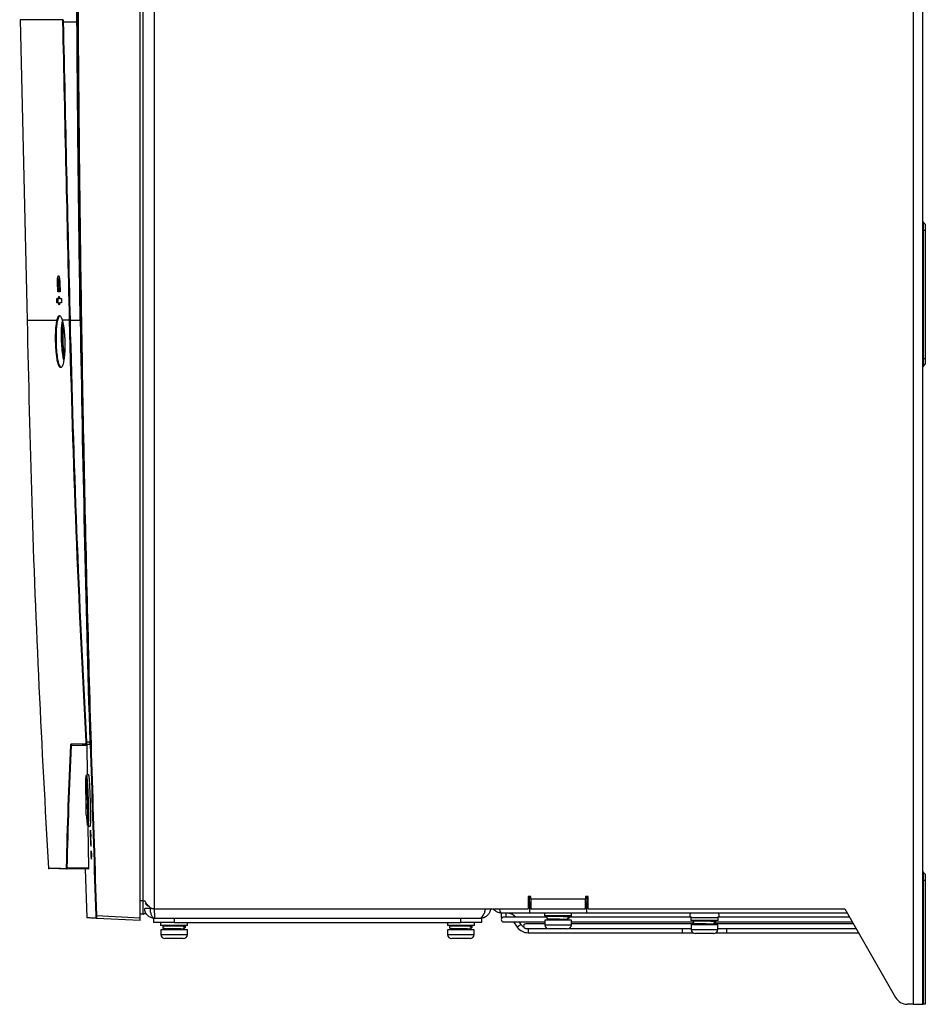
# Model space of a CAD drawing. Header units: millimetres. Extents: x 11 to 939, y -289 to 1138.
# Tile 44 of 86: x 714 to 880, y 209 to 389. Entities that reach past the tile are written whole.
import ezdxf

# ---------------------------------------------------------------- set-up
doc = ezdxf.new("R2010")
doc.units = ezdxf.units.MM

msp = doc.modelspace()

# ---------------------------------------------------------------- linework, layer by layer
at = {"color": 7, "linetype": 'Continuous', "lineweight": 25}
for p, q in [((877.62, 641.22), (877.62, 208.72)), ((879.42, 208.72), (879.42, 641.22)), ((738.72, 226.22), (738.72, 623.72)), ((736.09, 224.54), (736.09, 436.04)), ((736.63, 227.67), (736.63, 432.17)), ((714.14, 388.99), (715.39, 333.99)), ((722.01, 388.57), (721.94, 388.57)), ((722, 388.99), (722.01, 388.57)), ((722.01, 388.57), (724.52, 388.57)), ((879.48, 351.92), (879.48, 350.47)), ((879.48, 351.92), (879.84, 351.55)), ((879.84, 351.55), (879.84, 350.47)), ((879.42, 350.47), (879.48, 350.47)), ((879.48, 350.47), (879.48, 326.97)), ((879.48, 350.47), (879.84, 350.47)), ((879.84, 350.47), (879.84, 326.97)), ((721, 339.19), (720.96, 340.89)), ((721.21, 340.89), (720.96, 340.89)), ((721.33, 341.54), (721.15, 341.54)), ((721.25, 339.19), (721.21, 340.89)), ((721.39, 340.89), (721.28, 340.89)), ((721.39, 340.89), (721.43, 339.19)), ((720.83, 337.17), (720.81, 337.92)), ((721.08, 337.17), (721.06, 337.92)), ((721.35, 337.92), (721.13, 337.92)), ((721.14, 337.17), (721.38, 337.17)), ((721.69, 337.92), (721.71, 337.17)), ((723.18, 333.98), (723.18, 333.99)), ((723.25, 333.99), (725.12, 333.99)), ((723.25, 333.99), (723.25, 333.99)), ((879.42, 326.97), (879.48, 326.97)), ((879.48, 326.97), (879.48, 325.52)), ((879.48, 326.97), (879.84, 326.97)), ((879.84, 326.97), (879.84, 325.89)), ((879.48, 325.52), (879.84, 325.89)), ((726.35, 256.06), (723.48, 256.11)), ((726.03, 256.31), (726.36, 256.3)), ((726.86, 256.29), (726.2, 256.3)), ((726.27, 256.8), (726.87, 256.79)), ((726.35, 256.06), (726.41, 250.73)), ((726.68, 250.73), (726.25, 250.73)), ((726.22, 243.34), (726.22, 248.75)), ((726.54, 241.35), (726.97, 241.35)), ((726.54, 241.35), (726.66, 233.7)), ((727.05, 239.39), (727.01, 239.39)), ((727.05, 239.39), (727.07, 239.39)), ((727.04, 236.42), (727.07, 235.67)), ((727.22, 236.42), (727.11, 236.42)), ((727.24, 235.67), (727.22, 236.42)), ((727.13, 235.67), (727.18, 235.67)), ((726.66, 233.46), (722.65, 233.53)), ((722.69, 233.77), (726.66, 233.7)), ((726.04, 233.47), (726.33, 224.62)), ((879.48, 232.92), (879.48, 231.47)), ((879.48, 232.92), (879.84, 232.55)), ((879.84, 232.55), (879.84, 231.47)), ((879.42, 231.47), (879.48, 231.47)), ((879.48, 231.47), (879.48, 208.72)), ((879.48, 231.47), (879.84, 231.47)), ((879.84, 231.47), (879.84, 208.72)), ((807.62, 228.47), (807.12, 228.47)), ((807.12, 228.47), (807.12, 226.22)), ((807.37, 227.22), (807.37, 228.47)), ((807.37, 227.49), (807.62, 227.49)), ((807.37, 227.22), (807.37, 225.42)), ((807.62, 227.97), (807.62, 228.47)), ((817.62, 227.97), (807.62, 227.97)), ((807.62, 227.97), (807.62, 226.22)), ((818.12, 228.47), (817.62, 228.47)), ((817.62, 228.47), (817.62, 227.97)), ((817.62, 226.22), (817.62, 227.97)), ((817.62, 227.49), (817.87, 227.49)), ((817.87, 228.47), (817.87, 227.22)), ((817.87, 225.42), (817.87, 227.22)), ((818.12, 226.22), (818.12, 228.47)), ((737.92, 226.27), (736.92, 226.27)), ((738.72, 226.22), (738.21, 226.22)), ((738.72, 226.22), (807.12, 226.22)), ((802.19, 225.42), (802.19, 224.62)), ((807.37, 225.42), (802.27, 225.42)), ((807.62, 226.22), (807.37, 226.22)), ((817.87, 225.42), (807.37, 225.42)), ((807.62, 226.22), (817.62, 226.22)), ((810.14, 225.42), (810.14, 224.92)), ((815.09, 224.92), (815.09, 225.42)), ((817.87, 226.22), (817.62, 226.22)), ((865.58, 225.42), (817.87, 225.42)), ((818.12, 226.22), (865.12, 226.22)), ((865.12, 226.22), (874.4, 209.98)), ((728.11, 224.96), (736.09, 224.54)), ((736.09, 224.04), (728.11, 224.46)), ((736.63, 225.22), (736.09, 225.2)), ((738.57, 223.67), (738.57, 224.47)), ((738.57, 224.47), (738.72, 224.47)), ((742.32, 223.67), (738.57, 223.67)), ((738.72, 224.47), (798.42, 224.47)), ((739.84, 223.67), (739.84, 223.17)), ((742.32, 224.47), (742.32, 223.67)), ((742.32, 223.67), (794.82, 223.67)), ((744.79, 223.17), (744.79, 223.67)), ((792.34, 223.67), (792.34, 223.17)), ((794.82, 223.67), (794.82, 224.47)), ((798.57, 223.67), (794.82, 223.67)), ((797.29, 223.17), (797.29, 223.67)), ((798.42, 224.47), (798.57, 224.47)), ((798.57, 224.47), (798.57, 223.67)), ((802.19, 224.62), (802.42, 224.62)), ((810.52, 224.67), (802.62, 224.67)), ((802.62, 223.82), (810.19, 223.82)), ((804.44, 223.82), (805.13, 222.85)), ((805.83, 223.34), (805.49, 223.82)), ((815.09, 224.92), (810.14, 224.92)), ((810.19, 224.11), (810.19, 223.26)), ((815.04, 224.11), (810.19, 224.11)), ((810.96, 224.84), (811.32, 224.86)), ((811.32, 224.92), (811.32, 224.81)), ((811.32, 224.31), (811.32, 224.11)), ((813.92, 224.11), (813.92, 224.25)), ((814.28, 224.24), (814, 224.24)), ((836.97, 224.67), (814.65, 224.67)), ((815.04, 223.26), (815.04, 224.11)), ((815.04, 223.82), (837.54, 223.82)), ((836.94, 224.57), (836.94, 224.07)), ((841.89, 224.57), (836.94, 224.57)), ((841.89, 224.07), (836.94, 224.07)), ((837.17, 224.62), (841.67, 224.62)), ((837.76, 223.99), (838.12, 224.01)), ((838.12, 224.62), (838.12, 224.57)), ((838.12, 224.07), (838.12, 223.96)), ((840.72, 224.57), (840.72, 224.62)), ((841.5, 223.82), (866.49, 223.82)), ((866, 224.67), (841.87, 224.67)), ((841.89, 224.07), (841.89, 224.57)), ((744.79, 223.17), (739.84, 223.17)), ((739.89, 222.36), (739.89, 221.51)), ((744.74, 222.36), (739.89, 222.36)), ((740.66, 223.09), (741.02, 223.11)), ((741.02, 223.17), (741.02, 223.06)), ((741.02, 222.56), (741.02, 222.36)), ((743.62, 222.36), (743.62, 222.5)), ((743.98, 222.49), (743.7, 222.49)), ((744.74, 221.51), (744.74, 222.36)), ((797.29, 223.17), (792.34, 223.17)), ((792.39, 222.36), (792.39, 221.51)), ((797.24, 222.36), (792.39, 222.36)), ((793.16, 223.09), (793.52, 223.11)), ((793.52, 223.17), (793.52, 223.06)), ((793.52, 222.56), (793.52, 222.36)), ((796.12, 222.36), (796.12, 222.5)), ((796.48, 222.49), (796.2, 222.49)), ((797.24, 221.51), (797.24, 222.36)), ((810.19, 223.47), (806.71, 223.47)), ((806.71, 222.62), (810.56, 222.62)), ((807.13, 221.82), (835.33, 221.82)), ((811.03, 222.51), (810.94, 222.51)), ((814.29, 222.51), (811.03, 222.51)), ((814.68, 222.62), (836.99, 222.62)), ((837.66, 223.47), (815.04, 223.47)), ((836.99, 223.26), (836.99, 222.41)), ((841.84, 223.26), (836.99, 223.26)), ((838.12, 223.46), (838.12, 223.26)), ((840.72, 223.26), (840.72, 223.4)), ((841.08, 223.39), (840.8, 223.39)), ((866.69, 223.47), (841.24, 223.47)), ((841.84, 222.41), (841.84, 223.26)), ((841.84, 222.62), (867.18, 222.62)), ((843.51, 221.82), (867.63, 221.82)), ((740.73, 220.76), (740.64, 220.76)), ((743.99, 220.76), (740.73, 220.76)), ((793.23, 220.76), (793.14, 220.76)), ((796.49, 220.76), (793.23, 220.76)), ((837.83, 221.66), (837.74, 221.66)), ((841.09, 221.66), (837.83, 221.66)), ((877.62, 208.72), (876.57, 208.72)), ((877.62, 208.72), (879.42, 208.72)), ((879.42, 208.72), (879.48, 208.72)), ((879.84, 208.72), (879.48, 208.72))]:
    msp.add_line(p, q, dxfattribs=at)
at = {"color": 8, "linetype": 'Continuous', "lineweight": 25}
for p, q in [((736.63, 227.67), (736.09, 227.67)), ((807.37, 227.22), (807.12, 227.22)), ((818.12, 227.22), (817.87, 227.22)), ((737.92, 226.47), (737.92, 226.27)), ((738.15, 226.27), (737.92, 226.27)), ((803.04, 225.42), (803.04, 225.04)), ((803.04, 225.04), (803.04, 224.67)), ((805.48, 223.09), (805.13, 222.85)), ((805.83, 223.34), (805.48, 223.09)), ((807.13, 222.62), (807.13, 222.24)), ((807.13, 222.24), (807.13, 221.82)), ((810.19, 223.26), (810.33, 223.26)), ((810.33, 223.26), (815.04, 223.26)), ((836.99, 222.41), (837.13, 222.41)), ((837.13, 222.41), (841.84, 222.41)), ((739.89, 221.51), (740.03, 221.51)), ((740.03, 221.51), (744.74, 221.51)), ((792.39, 221.51), (792.53, 221.51)), ((792.53, 221.51), (797.24, 221.51))]:
    msp.add_line(p, q, dxfattribs=at)
at = {"color": 7, "linetype": 'Continuous', "lineweight": 25, "flags": 128}
for points in [[(721.94, 388.57), (721.93, 388.72), (721.93, 388.99)], [(726.29, 243.13), (726.36, 242.12), (726.43, 241.54), (726.48, 241.46), (726.52, 241.9), (726.54, 242.8), (726.53, 244.07), (726.5, 245.56), (726.47, 246.53), (726.41, 248.02), (726.34, 249.29), (726.26, 250.19), (726.2, 250.62), (726.14, 250.54), (726.11, 249.95), (726.11, 248.92), (726.12, 247.56), (726.16, 246.04), (726.16, 246.04)]]:
    msp.add_lwpolyline(points, dxfattribs=at)
at = {"color": 7, "linetype": 'Continuous', "lineweight": 25}
for centre, radius, start, end in [((879.62, 352.06), 0.2, 180, 225), ((879.62, 325.38), 0.2, 135, 180), ((723.48, 256.19), 0.0794, 213.8543, 274.7815), ((723.56, 256.43), 0.0744, 182.5024, 268.6176), ((726.2, 256.38), 0.0741, 182.3335, 268.4217), ((727.86, 227.29), 29.55, 93.0816, 93.2213), ((726.62, 248.75), 0.4, 147.0529, 180), ((726.62, 243.34), 0.4, 180, 247.4812), ((719.36, 233.66), 0.075, 184.2374, 269), ((722.65, 233.6), 0.0746, 183.1392, 268.771), ((722.68, 233.84), 0.076, 212.7922, 276.8205), ((879.62, 233.06), 0.2, 180, 225), ((803.04, 223.02), 2.45, 42.3831, 78.4157), ((837.17, 225.04), 0.425, 118.0725, 270), ((841.67, 225.04), 0.425, 270, 61.9275), ((726.4, 224.63), 0.075, 170.584, 267), ((728.46, 214.45), 10.52, 91.915, 92.3019), ((728.11, 224.54), 0.075, 181.9695, 266.9776), ((802.62, 224.24), 0.425, 117.7433, 180.0565), ((802.62, 224.24), 0.425, 180.0565, 270), ((814.03, 224.71), 0.246, 119.4118, 167.7941), ((814.26, 224.49), 0.251, 274.9221, 85.0779), ((814.24, 224.69), 0.263, 337.7358, 59.0232), ((840.83, 223.86), 0.246, 119.4118, 167.7941), ((841.06, 223.64), 0.251, 274.9221, 85.0779), ((841.04, 223.84), 0.263, 337.7358, 59.0232), ((743.73, 222.96), 0.246, 119.4118, 167.7941), ((743.96, 222.74), 0.251, 274.9221, 85.0779), ((743.94, 222.94), 0.263, 337.7358, 59.0232), ((796.23, 222.96), 0.246, 119.4118, 167.7941), ((796.46, 222.74), 0.251, 274.9221, 85.0779), ((796.44, 222.94), 0.263, 337.7359, 59.0232), ((807.13, 224.27), 2.45, 215.5352, 270), ((807.13, 224.27), 1.6, 215.5352, 239.1721), ((806.71, 223.04), 0.425, 90, 200.5259), ((810.94, 223.26), 0.75, 180, 270), ((814.29, 223.26), 0.75, 270, 0), ((837.74, 222.41), 0.75, 180, 270), ((841.09, 222.41), 0.75, 270, 0), ((740.64, 221.51), 0.75, 180, 270), ((743.99, 221.51), 0.75, 270, 0), ((793.14, 221.51), 0.75, 180, 270), ((796.49, 221.51), 0.75, 270, 0), ((876.57, 211.22), 2.5, 209.7449, 270)]:
    msp.add_arc(centre, radius, start, end, dxfattribs=at)
for points in [[(724.52, 388.57), (724.42, 404.39), (724.38, 420.22), (724.42, 436.04)], [(725.12, 333.99), (724.84, 352.18), (724.64, 370.37), (724.52, 388.57)], [(721.43, 339.19), (721.28, 339.19), (721.14, 339.19), (721, 339.19)], [(720.81, 337.92), (720.91, 337.92), (721.02, 337.92), (721.13, 337.92)], [(721.14, 337.17), (721.04, 337.17), (720.93, 337.17), (720.83, 337.17)], [(721.35, 337.92), (721.46, 337.92), (721.58, 337.92), (721.69, 337.92)], [(721.71, 337.17), (721.59, 337.17), (721.48, 337.17), (721.37, 337.17)], [(723.18, 333.99), (722.7, 333.99), (722.25, 333.99), (721.82, 333.99)], [(726.2, 256.8), (724.8, 282.51), (723.8, 308.24), (723.18, 333.98)], [(723.25, 333.99), (723.87, 308.24), (724.87, 282.51), (726.27, 256.8)], [(722.61, 233.8), (722.77, 241.25), (723.04, 248.7), (723.41, 256.15)], [(723.48, 256.11), (723.11, 248.67), (722.84, 241.22), (722.69, 233.77)], [(723.48, 256.42), (724.28, 256.41), (725.16, 256.39), (726.13, 256.38)], [(726.2, 256.3), (725.23, 256.32), (724.35, 256.34), (723.55, 256.35)], [(726.99, 239.39), (727.01, 238.83), (727.03, 238.26), (727.04, 237.69)], [(727.13, 237.69), (727.11, 238.26), (727.09, 238.83), (727.07, 239.39)], [(727.04, 237.69), (727.07, 237.69), (727.1, 237.69), (727.13, 237.69)], [(727.11, 236.42), (727.08, 236.42), (727.06, 236.42), (727.04, 236.42)], [(727.22, 236.42), (727.2, 236.42), (727.17, 236.42), (727.15, 236.42)], [(727.07, 235.67), (727.09, 235.67), (727.11, 235.67), (727.13, 235.67)], [(727.18, 235.67), (727.2, 235.67), (727.22, 235.67), (727.24, 235.67)], [(738.67, 226.22), (738.68, 226), (738.68, 225.78), (738.68, 225.58)], [(738.68, 225.58), (738.69, 225.36), (738.69, 225.16), (738.7, 225)], [(798.92, 225), (799, 225.16), (799.09, 225.36), (799.17, 225.58)], [(799.17, 225.58), (799.25, 225.78), (799.32, 226), (799.4, 226.22)], [(801.95, 225.95), (801.92, 226.03), (801.89, 226.12), (801.86, 226.22)], [(802.03, 225.72), (802, 225.79), (801.97, 225.86), (801.95, 225.95)], [(802.11, 225.56), (802.08, 225.6), (802.05, 225.66), (802.03, 225.72)], [(738.7, 225), (738.7, 224.83), (738.7, 224.7), (738.71, 224.61)], [(738.71, 224.61), (738.71, 224.52), (738.71, 224.47), (738.72, 224.47)], [(798.42, 224.47), (798.5, 224.47), (798.59, 224.52), (798.67, 224.61)], [(798.67, 224.61), (798.75, 224.7), (798.84, 224.83), (798.92, 225)]]:
    msp.add_open_spline(points, degree=3, dxfattribs=at)
for points, knots in [([(728.04, 224.96), (727.43, 242.54), (726.89, 260.13), (725.98, 295.3), (725.61, 312.89), (725.04, 348.07), (724.83, 365.67), (724.57, 400.85), (724.52, 418.45), (724.56, 436.04)], [0, 0, 0, 0, 0.25, 0.25, 0.5, 0.5, 0.75, 0.75, 1, 1, 1, 1]), ([(724.63, 436.04), (724.59, 418.45), (724.64, 400.85), (724.9, 365.67), (725.11, 348.07), (725.68, 312.89), (726.05, 295.3), (726.96, 260.13), (727.5, 242.54), (728.11, 224.96)], [0, 0, 0, 0, 0.25, 0.25, 0.5, 0.5, 0.75, 0.75, 1, 1, 1, 1]), ([(721.93, 388.99), (721.93, 388.99), (721.94, 388.99), (721.97, 388.99), (721.98, 388.99), (722, 388.99)], [0, 0, 0, 0, 0.5, 0.5, 1, 1, 1, 1]), ([(723.18, 333.99), (722.97, 343.08), (722.75, 352.18), (722.34, 370.37), (722.14, 379.47), (721.94, 388.57)], [0, 0, 0, 0, 0.5, 0.5, 1, 1, 1, 1]), ([(722.01, 388.57), (722.21, 379.47), (722.41, 370.37), (722.82, 352.18), (723.04, 343.08), (723.25, 333.99)], [0, 0, 0, 0, 0.5, 0.5, 1, 1, 1, 1]), ([(720.96, 340.89), (720.96, 340.97), (720.96, 341.05), (720.96, 341.21), (720.96, 341.29), (720.97, 341.43), (720.97, 341.5), (720.98, 341.64), (720.99, 341.7), (721.02, 341.87), (721.04, 341.95), (721.07, 342.04), (721.09, 342.07), (721.11, 342.1), (721.13, 342.1), (721.16, 342.1), (721.17, 342.1), (721.2, 342.07), (721.21, 342.04), (721.24, 341.98), (721.25, 341.95), (721.28, 341.86), (721.29, 341.81), (721.31, 341.7), (721.32, 341.63), (721.34, 341.5), (721.35, 341.43), (721.36, 341.29), (721.37, 341.21), (721.38, 341.05), (721.38, 340.97), (721.39, 340.89)], [0, 0, 0, 0, 0.0625, 0.0625, 0.125, 0.125, 0.1875, 0.1875, 0.25, 0.25, 0.375, 0.375, 0.4375, 0.4375, 0.5, 0.5, 0.5625, 0.5625, 0.625, 0.625, 0.6875, 0.6875, 0.75, 0.75, 0.8125, 0.8125, 0.875, 0.875, 0.9375, 0.9375, 1, 1, 1, 1]), ([(721.06, 340.89), (721.06, 340.91), (721.05, 340.95), (721.05, 341), (721.06, 341.06), (721.06, 341.11), (721.06, 341.16), (721.06, 341.22), (721.07, 341.26), (721.07, 341.31), (721.08, 341.4), (721.11, 341.5), (721.15, 341.56), (721.19, 341.52), (721.22, 341.44), (721.24, 341.36), (721.25, 341.27), (721.27, 341.18), (721.27, 341.09), (721.28, 340.99), (721.28, 340.92), (721.28, 340.89)], [0, 0, 0, 0, 0.026967, 0.054139, 0.081523, 0.109124, 0.136949, 0.165004, 0.193295, 0.221827, 0.250605, 0.361219, 0.499749, 0.6243, 0.686549, 0.749361, 0.802866, 0.854657, 0.904757, 0.953195, 1, 1, 1, 1]), ([(721.28, 340.89), (721.25, 340.89), (721.17, 340.89), (721.09, 340.89), (721.06, 340.89)], [0, 0, 0, 0, 0.499953, 1, 1, 1, 1]), ([(721.27, 341.85), (721.26, 341.82), (721.24, 341.74), (721.23, 341.61), (721.23, 341.54)], [0, 0, 0, 0, 0.444184, 1, 1, 1, 1]), ([(721.13, 337.92), (721.13, 337.97), (721.14, 338.03), (721.15, 338.12), (721.16, 338.16), (721.18, 338.23), (721.19, 338.25), (721.21, 338.28), (721.22, 338.29), (721.24, 338.29), (721.25, 338.28), (721.28, 338.25), (721.29, 338.22), (721.31, 338.16), (721.32, 338.12), (721.34, 338.03), (721.35, 337.97), (721.35, 337.92)], [0, 0, 0, 0, 0.125, 0.125, 0.25, 0.25, 0.375, 0.375, 0.5, 0.5, 0.625, 0.625, 0.75, 0.75, 0.875, 0.875, 1, 1, 1, 1]), ([(721.37, 337.17), (721.37, 337.11), (721.36, 337.06), (721.35, 336.96), (721.34, 336.92), (721.32, 336.86), (721.31, 336.83), (721.29, 336.8), (721.28, 336.79), (721.25, 336.79), (721.24, 336.8), (721.22, 336.83), (721.21, 336.86), (721.19, 336.92), (721.18, 336.97), (721.16, 337.06), (721.15, 337.11), (721.14, 337.17)], [0, 0, 0, 0, 0.125, 0.125, 0.25, 0.25, 0.375, 0.375, 0.5, 0.5, 0.625, 0.625, 0.75, 0.75, 0.875, 0.875, 1, 1, 1, 1]), ([(715.39, 333.99), (715.65, 322.89), (716.16, 300.51), (717.46, 267.06), (718.68, 244.71), (719.29, 233.65)], [0, 0, 0, 0, 0.3314775, 0.6690515, 1, 1, 1, 1]), ([(721.82, 333.99), (721.9, 333.7), (721.97, 333.36), (722.06, 332.86), (722.08, 332.75), (722.11, 332.54), (722.12, 332.43), (722.16, 332.1), (722.19, 331.87), (722.22, 331.51), (722.23, 331.39), (722.25, 331.15), (722.26, 331.02), (722.28, 330.65), (722.29, 330.4), (722.3, 330.02), (722.3, 329.89), (722.31, 329.63), (722.31, 329.5), (722.31, 329.13), (722.3, 328.88), (722.29, 328.39), (722.28, 328.15), (722.24, 327.7), (722.23, 327.48), (722.18, 327.07), (722.15, 326.87), (722.1, 326.51), (722.07, 326.35), (722, 326.05), (721.96, 325.92), (721.89, 325.69), (721.85, 325.59), (721.79, 325.48), (721.77, 325.44), (721.72, 325.38), (721.7, 325.36), (721.64, 325.3), (721.59, 325.28), (721.53, 325.28), (721.5, 325.28), (721.46, 325.3), (721.44, 325.32), (721.37, 325.38), (721.33, 325.43), (721.24, 325.59), (721.2, 325.69), (721.11, 325.92), (721.07, 326.05), (721, 326.34), (720.96, 326.51), (720.91, 326.78), (720.89, 326.87), (720.86, 327.06), (720.85, 327.16), (720.8, 327.47), (720.78, 327.69), (720.74, 328.03), (720.73, 328.14), (720.71, 328.38), (720.7, 328.5), (720.67, 328.86), (720.65, 329.11), (720.63, 329.61), (720.62, 329.87), (720.61, 330.38), (720.61, 330.63), (720.61, 331.13), (720.62, 331.38), (720.63, 331.86), (720.64, 332.09), (720.67, 332.42), (720.68, 332.53), (720.69, 332.75), (720.7, 332.85), (720.74, 333.15), (720.76, 333.34), (720.81, 333.68), (720.84, 333.84), (720.88, 333.99)], [0, 0, 0, 0, 0.0625, 0.0625, 0.078125, 0.078125, 0.09375, 0.09375, 0.125, 0.125, 0.140625, 0.140625, 0.15625, 0.15625, 0.1875, 0.1875, 0.203125, 0.203125, 0.21875, 0.21875, 0.25, 0.25, 0.28125, 0.28125, 0.3125, 0.3125, 0.34375, 0.34375, 0.375, 0.375, 0.40625, 0.40625, 0.4375, 0.4375, 0.453125, 0.453125, 0.46875, 0.46875, 0.5, 0.5, 0.515625, 0.515625, 0.53125, 0.53125, 0.5625, 0.5625, 0.59375, 0.59375, 0.625, 0.625, 0.65625, 0.65625, 0.671875, 0.671875, 0.6875, 0.6875, 0.71875, 0.71875, 0.734375, 0.734375, 0.75, 0.75, 0.78125, 0.78125, 0.8125, 0.8125, 0.84375, 0.84375, 0.875, 0.875, 0.90625, 0.90625, 0.921875, 0.921875, 0.9375, 0.9375, 0.96875, 0.96875, 1, 1, 1, 1]), ([(720.95, 333.93), (720.89, 333.59), (720.82, 333.22), (720.73, 332.32), (720.68, 331.3), (720.69, 329.71), (720.79, 328.15), (720.97, 326.79), (721.22, 325.81), (721.49, 325.3), (721.67, 325.4), (721.75, 325.44)], [0, 0, 0, 0, 0.123997, 0.139289, 0.261835, 0.385067, 0.509804, 0.636319, 0.76415, 0.892142, 1, 1, 1, 1]), ([(720.87, 333.99), (720.88, 334.02), (720.89, 334.05), (720.91, 334.11), (720.91, 334.14), (720.94, 334.23), (720.95, 334.29), (721.01, 334.44), (721.04, 334.53), (721.1, 334.63), (721.12, 334.66), (721.15, 334.71), (721.17, 334.73), (721.23, 334.79), (721.27, 334.8), (721.36, 334.8), (721.4, 334.79), (721.48, 334.72), (721.53, 334.66), (721.61, 334.53), (721.65, 334.44), (721.71, 334.29), (721.74, 334.23), (721.77, 334.14), (721.78, 334.11), (721.8, 334.05), (721.81, 334.02), (721.82, 333.99)], [0, 0, 0, 0, 0.03125, 0.03125, 0.0625, 0.0625, 0.125, 0.125, 0.25, 0.25, 0.3125, 0.3125, 0.375, 0.375, 0.5, 0.5, 0.625, 0.625, 0.75, 0.75, 0.875, 0.875, 0.9375, 0.9375, 0.96875, 0.96875, 1, 1, 1, 1]), ([(720.87, 333.99), (720.88, 333.97), (720.89, 333.96), (720.91, 333.93), (720.93, 333.93), (720.95, 333.93)], [0, 0, 0, 0, 0.5, 0.5, 1, 1, 1, 1]), ([(721.44, 334.71), (721.35, 334.7), (721.17, 334.7), (721.02, 334.19), (720.95, 333.93)], [0, 0, 0, 0, 0.484806, 1, 1, 1, 1]), ([(721.71, 330.04), (721.69, 330.55), (721.67, 331.57), (721.72, 332.9), (721.82, 333.49), (721.87, 333.75)], [0, 0, 0, 0, 0.352949, 0.71173, 1, 1, 1, 1]), ([(721.92, 333.53), (721.88, 333.32), (721.79, 332.79), (721.74, 331.55), (721.77, 330.54), (721.78, 330.04)], [0, 0, 0, 0, 0.243179, 0.624689, 1, 1, 1, 1]), ([(723.18, 333.98), (723.19, 333.98), (723.2, 333.98), (723.22, 333.98), (723.24, 333.99), (723.25, 333.99)], [0, 0, 0, 0, 0.5, 0.5, 1, 1, 1, 1]), ([(723.18, 333.99), (723.19, 333.99), (723.2, 333.99), (723.22, 333.99), (723.24, 333.99), (723.25, 333.99)], [0, 0, 0, 0, 0.5, 0.5, 1, 1, 1, 1]), ([(725.12, 333.99), (725.33, 321.12), (725.57, 308.25), (726.15, 282.52), (726.49, 269.66), (726.87, 256.79)], [0, 0, 0, 0, 0.5, 0.5, 1, 1, 1, 1]), ([(722.24, 327.85), (722.22, 327.97), (722.13, 328.34), (722.04, 329.2), (721.98, 330.19), (721.97, 331.17), (722, 332.01), (722.06, 332.42), (722.09, 332.59)], [0, 0, 0, 0, 0.089446, 0.301061, 0.498394, 0.643336, 0.856535, 1, 1, 1, 1]), ([(722.11, 326.7), (722.08, 326.81), (721.97, 327.26), (721.81, 328.43), (721.74, 329.5), (721.71, 330.04)], [0, 0, 0, 0, 0.148488, 0.572422, 1, 1, 1, 1]), ([(721.78, 330.04), (721.78, 330.03), (721.81, 329.5), (721.85, 328.96), (721.95, 327.98), (722.03, 327.36), (722.13, 326.96), (722.15, 326.89)], [0, 0, 0, 0, 0.010699, 0.452138, 0.454478, 0.904941, 1, 1, 1, 1]), ([(723.41, 256.15), (723.41, 256.19), (723.42, 256.23), (723.43, 256.3), (723.43, 256.33), (723.44, 256.37), (723.45, 256.39), (723.47, 256.42), (723.47, 256.42), (723.48, 256.42)], [0, 0, 0, 0, 0.25, 0.25, 0.5, 0.5, 0.75, 0.75, 1, 1, 1, 1]), ([(723.55, 256.35), (723.55, 256.35), (723.54, 256.35), (723.52, 256.32), (723.52, 256.31), (723.5, 256.27), (723.5, 256.24), (723.49, 256.18), (723.49, 256.15), (723.48, 256.11)], [0, 0, 0, 0, 0.25, 0.25, 0.5, 0.5, 0.75, 0.75, 1, 1, 1, 1]), ([(726.13, 256.38), (726.14, 256.38), (726.15, 256.39), (726.17, 256.43), (726.18, 256.46), (726.19, 256.54), (726.2, 256.58), (726.2, 256.69), (726.2, 256.74), (726.2, 256.8)], [0, 0, 0, 0, 0.25, 0.25, 0.5, 0.5, 0.75, 0.75, 1, 1, 1, 1]), ([(726.27, 256.8), (726.27, 256.74), (726.27, 256.67), (726.27, 256.55), (726.26, 256.49), (726.25, 256.4), (726.24, 256.37), (726.22, 256.32), (726.21, 256.3), (726.2, 256.3)], [0, 0, 0, 0, 0.25, 0.25, 0.5, 0.5, 0.75, 0.75, 1, 1, 1, 1]), ([(726.36, 256.3), (726.36, 256.3), (726.36, 256.3), (726.35, 256.27), (726.35, 256.26), (726.35, 256.22), (726.35, 256.19), (726.35, 256.13), (726.35, 256.1), (726.35, 256.06)], [0, 0, 0, 0, 0.25, 0.25, 0.5, 0.5, 0.75, 0.75, 1, 1, 1, 1]), ([(726.87, 256.79), (726.87, 256.73), (726.87, 256.66), (726.87, 256.54), (726.87, 256.49), (726.87, 256.35), (726.87, 256.29), (726.86, 256.29)], [0, 0, 0, 0, 0.25, 0.25, 0.5, 0.5, 1, 1, 1, 1]), ([(726.25, 250.67), (726.26, 250.69), (726.28, 250.75), (726.34, 250.32), (726.41, 249.42), (726.49, 248.1), (726.54, 246.74), (726.58, 245.36), (726.61, 244), (726.62, 242.68), (726.6, 241.77), (726.57, 241.34), (726.55, 241.4), (726.54, 241.42)], [0, 0, 0, 0, 0.036016, 0.143388, 0.250876, 0.358434, 0.46598, 0.533406, 0.640654, 0.747905, 0.855113, 0.962338, 1, 1, 1, 1]), ([(726.97, 241.42), (726.97, 241.4), (727, 241.34), (727.03, 241.77), (727.05, 242.68), (727.04, 244), (727.01, 245.54), (726.95, 247.14), (726.89, 248.62), (726.81, 249.8), (726.73, 250.59), (726.69, 250.68), (726.68, 250.72)], [0, 0, 0, 0, 0.037276, 0.144713, 0.252037, 0.359274, 0.466489, 0.57376, 0.681144, 0.788645, 0.896215, 1, 1, 1, 1]), ([(726.22, 245.59), (726.21, 245.87), (726.19, 246.52), (726.17, 247.54), (726.16, 248.48), (726.17, 249.16), (726.2, 249.48), (726.24, 249.41), (726.29, 248.98), (726.33, 248.43), (726.35, 248.15)], [0, 0, 0, 0, 0.09305, 0.2224979, 0.3517478, 0.481258, 0.6107941, 0.7405208, 0.8702602, 1, 1, 1, 1]), ([(726.26, 249.19), (726.26, 249.16), (726.25, 249.11), (726.25, 248.94), (726.25, 248.89)], [0, 0, 0, 0, 0.690232, 1, 1, 1, 1]), ([(726.35, 248.15), (726.36, 247.94), (726.37, 247.71), (726.39, 247.34), (726.4, 247.22), (726.41, 246.96), (726.41, 246.83), (726.42, 246.57), (726.43, 246.44), (726.44, 246.17), (726.44, 246.03), (726.45, 245.63), (726.46, 245.36), (726.47, 244.98), (726.47, 244.85), (726.48, 244.6), (726.48, 244.48), (726.48, 244.25), (726.48, 244.13), (726.48, 243.92), (726.48, 243.81), (726.48, 243.52), (726.48, 243.35), (726.47, 243.12), (726.47, 243.06), (726.47, 242.94), (726.46, 242.88), (726.46, 242.84)], [0, 0, 0, 0, 0.125, 0.125, 0.1875, 0.1875, 0.25, 0.25, 0.3125, 0.3125, 0.375, 0.375, 0.5, 0.5, 0.5625, 0.5625, 0.625, 0.625, 0.6875, 0.6875, 0.75, 0.75, 0.875, 0.875, 0.9375, 0.9375, 1, 1, 1, 1]), ([(726.16, 246.04), (726.16, 246.04), (726.18, 245.53), (726.2, 245.03), (726.22, 244.53)], [0, 0, 0, 0, 0.006792, 1, 1, 1, 1]), ([(726.46, 242.84), (726.45, 242.75), (726.43, 242.58), (726.39, 242.69), (726.37, 242.96), (726.36, 243.04)], [0, 0, 0, 0, 0.415961, 0.83976, 1, 1, 1, 1]), ([(726.45, 242.98), (726.45, 242.95), (726.46, 242.91), (726.46, 242.9), (726.46, 242.9)], [0, 0, 0, 0, 0.815866, 1, 1, 1, 1]), ([(727.07, 239.39), (727.07, 239.47), (727.07, 239.55), (727.06, 239.71), (727.06, 239.78), (727.05, 239.93), (727.05, 240), (727.04, 240.13), (727.04, 240.19), (727.03, 240.31), (727.03, 240.36), (727.02, 240.44), (727.02, 240.48), (727, 240.57), (727, 240.6), (726.99, 240.6), (726.99, 240.6), (726.98, 240.57), (726.98, 240.54), (726.98, 240.48), (726.98, 240.44), (726.97, 240.36), (726.97, 240.31), (726.97, 240.19), (726.97, 240.13), (726.98, 240), (726.98, 239.93), (726.98, 239.78), (726.98, 239.71), (726.98, 239.55), (726.99, 239.47), (726.99, 239.39)], [0, 0, 0, 0, 0.0625, 0.0625, 0.125, 0.125, 0.1875, 0.1875, 0.25, 0.25, 0.3125, 0.3125, 0.375, 0.375, 0.5, 0.5, 0.5625, 0.5625, 0.625, 0.625, 0.6875, 0.6875, 0.75, 0.75, 0.8125, 0.8125, 0.875, 0.875, 0.9375, 0.9375, 1, 1, 1, 1]), ([(727.01, 239.39), (727.01, 239.41), (727.01, 239.45), (727.01, 239.51), (727, 239.57), (727, 239.62), (727, 239.67), (727, 239.72), (727, 239.77), (727, 239.81), (727, 239.9), (727, 240.01), (727.01, 240.06), (727.02, 240.01), (727.03, 239.89), (727.04, 239.74), (727.05, 239.61), (727.05, 239.5), (727.05, 239.43), (727.05, 239.39)], [0, 0, 0, 0, 0.029142, 0.057973, 0.086492, 0.114701, 0.1426, 0.170189, 0.197469, 0.224439, 0.251101, 0.372035, 0.50036, 0.602838, 0.749572, 0.82553, 0.892595, 0.950755, 1, 1, 1, 1]), ([(727.11, 236.76), (727.11, 236.73), (727.11, 236.69), (727.1, 236.57), (727.11, 236.5), (727.11, 236.42)], [0, 0, 0, 0, 0.5, 0.5, 1, 1, 1, 1]), ([(727.15, 236.42), (727.15, 236.49), (727.14, 236.63), (727.13, 236.75), (727.12, 236.8), (727.12, 236.79), (727.12, 236.79)], [0, 0, 0, 0, 0.3226378, 0.6452754, 0.9678858, 1, 1, 1, 1]), ([(727.13, 235.67), (727.13, 235.61), (727.14, 235.56), (727.14, 235.47), (727.15, 235.43), (727.15, 235.36), (727.16, 235.33), (727.16, 235.3), (727.16, 235.29), (727.17, 235.29), (727.17, 235.3), (727.17, 235.33), (727.18, 235.36), (727.18, 235.42), (727.18, 235.47), (727.18, 235.56), (727.18, 235.61), (727.18, 235.67)], [0, 0, 0, 0, 0.125, 0.125, 0.25, 0.25, 0.375, 0.375, 0.5, 0.5, 0.625, 0.625, 0.75, 0.75, 0.875, 0.875, 1, 1, 1, 1]), ([(719.29, 233.65), (719.29, 233.65), (719.28, 233.65), (719.28, 233.65), (719.29, 233.65), (719.39, 233.65), (719.75, 233.65), (720.51, 233.63), (721.46, 233.62), (722.2, 233.6), (722.58, 233.6)], [0, 0, 0, 0, 0.008836, 0.016283, 0.046071, 0.165227, 0.40356, 0.642131, 0.821014, 1, 1, 1, 1]), ([(722.65, 233.53), (722.14, 233.54), (721.14, 233.55), (720.12, 233.57), (719.53, 233.58), (719.29, 233.58), (719.36, 233.58), (719.36, 233.58)], [0, 0, 0, 0, 0.247251, 0.494504, 0.742835, 0.991165, 1, 1, 1, 1]), ([(722.58, 233.6), (722.58, 233.6), (722.59, 233.6), (722.59, 233.62), (722.6, 233.63), (722.61, 233.69), (722.61, 233.74), (722.61, 233.8)], [0, 0, 0, 0, 0.25, 0.25, 0.5, 0.5, 1, 1, 1, 1]), ([(722.69, 233.77), (722.69, 233.73), (722.68, 233.7), (722.68, 233.64), (722.68, 233.61), (722.67, 233.57), (722.67, 233.55), (722.66, 233.53), (722.65, 233.53), (722.65, 233.53)], [0, 0, 0, 0, 0.25, 0.25, 0.5, 0.5, 0.75, 0.75, 1, 1, 1, 1]), ([(726.66, 233.7), (726.66, 233.66), (726.66, 233.63), (726.66, 233.57), (726.66, 233.54), (726.66, 233.5), (726.66, 233.48), (726.66, 233.46), (726.66, 233.46), (726.66, 233.46)], [0, 0, 0, 0, 0.25, 0.25, 0.5, 0.5, 0.75, 0.75, 1, 1, 1, 1]), ([(736.63, 225.22), (736.63, 225.22), (736.63, 225.29), (736.63, 225.53), (736.63, 225.71), (736.63, 226.16), (736.63, 226.44), (736.63, 227.03), (736.63, 227.35), (736.63, 227.67)], [0, 0, 0, 0, 0.25, 0.25, 0.5, 0.5, 0.75, 0.75, 1, 1, 1, 1]), ([(738.21, 226.22), (738.03, 226.37), (737.67, 226.67), (737.26, 227.12), (737.03, 227.44), (737, 227.61), (737, 227.63)], [0, 0, 0, 0, 0.318418, 0.636837, 0.955255, 1, 1, 1, 1]), ([(737.04, 227.2), (737.1, 227.1), (737.2, 226.94), (737.45, 226.76), (737.64, 226.71), (737.72, 226.69)], [0, 0, 0, 0, 0.419121, 0.747859, 1, 1, 1, 1]), ([(736.63, 225.22), (736.66, 225.23), (736.74, 225.24), (736.9, 225.33), (737.01, 225.44), (737.09, 225.51)], [0, 0, 0, 0, 0.167325, 0.441786, 1, 1, 1, 1]), ([(738.72, 224.47), (738.49, 224.47), (738.27, 224.51), (737.95, 224.64), (737.85, 224.69), (737.65, 224.81), (737.56, 224.89), (737.39, 225.05), (737.31, 225.14), (737.18, 225.33), (737.12, 225.44), (737.02, 225.66), (736.98, 225.78), (736.93, 226.02), (736.92, 226.15), (736.92, 226.27)], [0, 0, 0, 0, 0.25, 0.25, 0.375, 0.375, 0.5, 0.5, 0.625, 0.625, 0.75, 0.75, 0.875, 0.875, 1, 1, 1, 1]), ([(737.92, 226.27), (737.92, 226.15), (737.92, 226.02), (737.95, 225.78), (737.96, 225.66), (738.01, 225.44), (738.03, 225.33), (738.09, 225.14), (738.13, 225.05), (738.2, 224.89), (738.24, 224.82), (738.33, 224.69), (738.38, 224.64), (738.52, 224.51), (738.62, 224.47), (738.72, 224.47)], [0, 0, 0, 0, 0.125, 0.125, 0.25, 0.25, 0.375, 0.375, 0.5, 0.5, 0.625, 0.625, 0.75, 0.75, 1, 1, 1, 1]), ([(800.22, 226.27), (800.22, 226.12), (800.2, 225.98), (800.15, 225.78), (800.13, 225.71), (800.08, 225.59), (800.06, 225.52), (800, 225.41), (799.97, 225.35), (799.9, 225.24), (799.86, 225.19), (799.75, 225.05), (799.67, 224.97), (799.41, 224.75), (799.22, 224.64), (798.92, 224.54), (798.82, 224.51), (798.67, 224.49), (798.62, 224.48), (798.52, 224.47), (798.47, 224.47), (798.42, 224.47)], [0, 0, 0, 0, 0.125, 0.125, 0.1875, 0.1875, 0.25, 0.25, 0.3125, 0.3125, 0.375, 0.375, 0.5, 0.5, 0.75, 0.75, 0.875, 0.875, 0.9375, 0.9375, 1, 1, 1, 1]), ([(802.27, 225.42), (802.27, 225.42), (802.06, 225.42), (801.64, 225.5), (801.12, 225.77), (800.88, 226.1), (800.79, 226.22)], [0, 0, 0, 0, 0.002629, 0.377996, 0.784942, 1, 1, 1, 1]), ([(802.27, 225.42), (802.24, 225.42), (802.21, 225.43), (802.16, 225.48), (802.13, 225.51), (802.11, 225.56)], [0, 0, 0, 0, 0.125, 0.125, 0.2499999, 0.2499999, 0.2499999, 0.2499999]), ([(726.33, 224.62), (726.33, 224.62), (726.26, 224.63), (726.54, 224.61), (727.18, 224.58), (727.75, 224.55), (728.04, 224.53)], [0, 0, 0, 0, 0.0113842, 0.4561677, 0.7280661, 1, 1, 1, 1]), ([(728.11, 224.46), (727.85, 224.47), (727.32, 224.5), (726.8, 224.53), (726.49, 224.55), (726.36, 224.55), (726.4, 224.55), (726.4, 224.55)], [0, 0, 0, 0, 0.247101, 0.494201, 0.741409, 0.988616, 1, 1, 1, 1]), ([(728.04, 224.53), (728.04, 224.53), (728.04, 224.54), (728.04, 224.59), (728.05, 224.62), (728.05, 224.73), (728.04, 224.84), (728.04, 224.96)], [0, 0, 0, 0, 0.25, 0.25, 0.5, 0.5, 1, 1, 1, 1]), ([(728.11, 224.96), (728.11, 224.83), (728.12, 224.7), (728.11, 224.56), (728.11, 224.52), (728.11, 224.47), (728.11, 224.46), (728.11, 224.46)], [0, 0, 0, 0, 0.5, 0.5, 0.75, 0.75, 1, 1, 1, 1]), ([(736.09, 224.04), (736.09, 224.04), (736.09, 224.04), (736.09, 224.05), (736.09, 224.06), (736.09, 224.08), (736.09, 224.1), (736.09, 224.13), (736.09, 224.16), (736.09, 224.2), (736.09, 224.26), (736.09, 224.34), (736.09, 224.44), (736.09, 224.51), (736.09, 224.54)], [0, 0, 0, 0, 0.065569, 0.130266, 0.194095, 0.257058, 0.319158, 0.380396, 0.440777, 0.500302, 0.620067, 0.743258, 0.869896, 1, 1, 1, 1]), ([(802.63, 224.67), (802.62, 224.67), (802.59, 224.67), (802.54, 224.66), (802.49, 224.65), (802.44, 224.63), (802.42, 224.62), (802.42, 224.62), (802.42, 224.62)], [0, 0, 0, 0, 0.059048, 0.261345, 0.463814, 0.661971, 0.857899, 1, 1, 1, 1]), ([(810.92, 224.84), (810.83, 224.83), (810.69, 224.82), (810.57, 224.75), (810.53, 224.66), (810.52, 224.61), (810.52, 224.57), (810.52, 224.52), (810.54, 224.47), (810.57, 224.43), (810.59, 224.4), (810.62, 224.38), (810.67, 224.34), (810.72, 224.34), (810.87, 224.32), (811.2, 224.31), (811.67, 224.3), (812.18, 224.29), (812.47, 224.28), (812.62, 224.28)], [0, 0, 0, 0, 0.11825, 0.195711, 0.219089, 0.227656, 0.235132, 0.249122, 0.261776, 0.273146, 0.284028, 0.295259, 0.307547, 0.374557, 0.4771, 0.61588, 0.789995, 0.890644, 1, 1, 1, 1]), ([(812.65, 224.28), (812.6, 224.28), (812.32, 224.29), (811.78, 224.29), (811.2, 224.31), (810.88, 224.32), (810.78, 224.33), (810.74, 224.33), (810.78, 224.33), (810.78, 224.33)], [0, 0, 0, 0, 0.044648, 0.282538, 0.520428, 0.750943, 0.871124, 0.992109, 1, 1, 1, 1]), ([(811.31, 224.81), (811.24, 224.82), (811.14, 224.82), (811.14, 224.82), (811.13, 224.82)], [0, 0, 0, 0, 0.638837, 1, 1, 1, 1]), ([(812.62, 224.78), (812.5, 224.78), (812.25, 224.79), (811.9, 224.8), (811.6, 224.8), (811.39, 224.81), (811.33, 224.81), (811.31, 224.81)], [0, 0, 0, 0, 0.2241291, 0.4572257, 0.6900627, 0.9071674, 1, 1, 1, 1]), ([(814.28, 224.74), (814.2, 224.75), (814.1, 224.75), (813.85, 224.76), (813.71, 224.76), (813.39, 224.77), (813.22, 224.77), (812.87, 224.78), (812.69, 224.78), (812.51, 224.78)], [0, 0, 0, 0, 0.25, 0.25, 0.5, 0.5, 0.75, 0.75, 1, 1, 1, 1]), ([(814, 224.24), (813.89, 224.25), (813.68, 224.26), (813.17, 224.27), (812.8, 224.28), (812.64, 224.28)], [0, 0, 0, 0, 0.3557657, 0.7115317, 1, 1, 1, 1]), ([(814.5, 224.48), (814.56, 224.49), (814.67, 224.5), (814.72, 224.62), (814.7, 224.74), (814.58, 224.86), (814.47, 224.9), (814.42, 224.91)], [0, 0, 0, 0, 0.257712, 0.448071, 0.654736, 0.86949, 1, 1, 1, 1]), ([(837.72, 223.99), (837.63, 223.98), (837.49, 223.97), (837.37, 223.9), (837.33, 223.81), (837.32, 223.76), (837.32, 223.72), (837.32, 223.67), (837.34, 223.62), (837.37, 223.58), (837.39, 223.55), (837.42, 223.53), (837.47, 223.49), (837.52, 223.49), (837.67, 223.47), (838, 223.46), (838.47, 223.45), (838.98, 223.44), (839.27, 223.43), (839.42, 223.43)], [0, 0, 0, 0, 0.11825, 0.195711, 0.219089, 0.227656, 0.235132, 0.249122, 0.261776, 0.273146, 0.284028, 0.295259, 0.307547, 0.374557, 0.4771, 0.61588, 0.789995, 0.890644, 1, 1, 1, 1]), ([(838.11, 223.96), (838.04, 223.97), (837.94, 223.97), (837.94, 223.97), (837.93, 223.97)], [0, 0, 0, 0, 0.638837, 1, 1, 1, 1]), ([(839.42, 223.93), (839.3, 223.93), (839.05, 223.94), (838.7, 223.95), (838.4, 223.95), (838.19, 223.96), (838.13, 223.96), (838.11, 223.96)], [0, 0, 0, 0, 0.224129, 0.457226, 0.690063, 0.907167, 1, 1, 1, 1]), ([(841.08, 223.89), (841, 223.9), (840.9, 223.9), (840.65, 223.91), (840.51, 223.91), (840.19, 223.92), (840.02, 223.92), (839.67, 223.93), (839.49, 223.93), (839.31, 223.93)], [0, 0, 0, 0, 0.25, 0.25, 0.5, 0.5, 0.75, 0.75, 1, 1, 1, 1]), ([(841.3, 223.63), (841.36, 223.64), (841.47, 223.65), (841.52, 223.77), (841.5, 223.89), (841.38, 224.01), (841.27, 224.05), (841.22, 224.06)], [0, 0, 0, 0, 0.2577123, 0.4480713, 0.6547357, 0.8694905, 1, 1, 1, 1]), ([(740.62, 223.09), (740.53, 223.08), (740.39, 223.07), (740.27, 223), (740.23, 222.91), (740.22, 222.86), (740.22, 222.82), (740.22, 222.77), (740.24, 222.72), (740.27, 222.68), (740.29, 222.65), (740.32, 222.63), (740.37, 222.59), (740.42, 222.59), (740.57, 222.57), (740.9, 222.56), (741.37, 222.55), (741.88, 222.54), (742.17, 222.53), (742.32, 222.53)], [0, 0, 0, 0, 0.11825, 0.195711, 0.219089, 0.227656, 0.235132, 0.249122, 0.261776, 0.273146, 0.284028, 0.295259, 0.307547, 0.374557, 0.4771, 0.61588, 0.789995, 0.890644, 1, 1, 1, 1]), ([(742.35, 222.53), (742.3, 222.53), (742.02, 222.54), (741.48, 222.54), (740.9, 222.56), (740.58, 222.57), (740.48, 222.58), (740.44, 222.58), (740.48, 222.58), (740.48, 222.58)], [0, 0, 0, 0, 0.044648, 0.282538, 0.520428, 0.750943, 0.871124, 0.992109, 1, 1, 1, 1]), ([(741.01, 223.06), (740.94, 223.07), (740.84, 223.07), (740.84, 223.07), (740.83, 223.07)], [0, 0, 0, 0, 0.638837, 1, 1, 1, 1]), ([(742.32, 223.03), (742.2, 223.03), (741.95, 223.04), (741.6, 223.05), (741.3, 223.05), (741.09, 223.06), (741.03, 223.06), (741.01, 223.06)], [0, 0, 0, 0, 0.224129, 0.457226, 0.690063, 0.907167, 1, 1, 1, 1]), ([(743.98, 222.99), (743.9, 223), (743.8, 223), (743.55, 223.01), (743.41, 223.01), (743.09, 223.02), (742.92, 223.02), (742.57, 223.03), (742.39, 223.03), (742.21, 223.03)], [0, 0, 0, 0, 0.25, 0.25, 0.5, 0.5, 0.75, 0.75, 1, 1, 1, 1]), ([(743.7, 222.49), (743.59, 222.5), (743.38, 222.51), (742.87, 222.52), (742.5, 222.53), (742.34, 222.53)], [0, 0, 0, 0, 0.355766, 0.711532, 1, 1, 1, 1]), ([(744.2, 222.73), (744.26, 222.74), (744.37, 222.75), (744.42, 222.87), (744.4, 222.99), (744.28, 223.11), (744.17, 223.15), (744.12, 223.16)], [0, 0, 0, 0, 0.2577123, 0.4480713, 0.6547357, 0.8694905, 1, 1, 1, 1]), ([(793.12, 223.09), (793.03, 223.08), (792.89, 223.07), (792.77, 223), (792.73, 222.91), (792.72, 222.86), (792.72, 222.82), (792.72, 222.77), (792.74, 222.72), (792.77, 222.68), (792.79, 222.65), (792.82, 222.63), (792.87, 222.59), (792.92, 222.59), (793.07, 222.57), (793.4, 222.56), (793.87, 222.55), (794.38, 222.54), (794.67, 222.53), (794.82, 222.53)], [0, 0, 0, 0, 0.1182498, 0.1957112, 0.2190895, 0.2276557, 0.2351316, 0.2491223, 0.2617758, 0.2731464, 0.284028, 0.2952586, 0.3075473, 0.3745569, 0.4771003, 0.6158796, 0.7899946, 0.8906437, 1, 1, 1, 1]), ([(794.85, 222.53), (794.8, 222.53), (794.52, 222.54), (793.98, 222.54), (793.4, 222.56), (793.08, 222.57), (792.98, 222.58), (792.94, 222.58), (792.98, 222.58), (792.98, 222.58)], [0, 0, 0, 0, 0.0446484, 0.2825384, 0.5204285, 0.7509426, 0.8711241, 0.9921088, 1, 1, 1, 1]), ([(793.51, 223.06), (793.44, 223.07), (793.34, 223.07), (793.34, 223.07), (793.33, 223.07)], [0, 0, 0, 0, 0.638837, 1, 1, 1, 1]), ([(794.82, 223.03), (794.7, 223.03), (794.45, 223.04), (794.1, 223.05), (793.8, 223.05), (793.59, 223.06), (793.53, 223.06), (793.51, 223.06)], [0, 0, 0, 0, 0.224129, 0.457226, 0.690063, 0.907167, 1, 1, 1, 1]), ([(796.48, 222.99), (796.4, 223), (796.3, 223), (796.05, 223.01), (795.91, 223.01), (795.59, 223.02), (795.42, 223.02), (795.07, 223.03), (794.89, 223.03), (794.71, 223.03)], [0, 0, 0, 0, 0.25, 0.25, 0.5, 0.5, 0.75, 0.75, 1, 1, 1, 1]), ([(796.2, 222.49), (796.09, 222.5), (795.88, 222.51), (795.37, 222.52), (795, 222.53), (794.84, 222.53)], [0, 0, 0, 0, 0.355766, 0.711532, 1, 1, 1, 1]), ([(796.7, 222.73), (796.76, 222.74), (796.87, 222.75), (796.92, 222.87), (796.9, 222.99), (796.78, 223.11), (796.67, 223.15), (796.62, 223.16)], [0, 0, 0, 0, 0.257712, 0.448071, 0.654736, 0.86949, 1, 1, 1, 1]), ([(806.31, 222.9), (806.31, 222.9), (806.31, 222.9), (806.31, 222.88), (806.33, 222.84), (806.37, 222.78), (806.43, 222.72), (806.52, 222.66), (806.62, 222.62), (806.69, 222.62), (806.73, 222.62)], [0, 0, 0, 0, 0.012904, 0.140544, 0.268235, 0.397805, 0.534143, 0.682234, 0.841111, 1, 1, 1, 1]), ([(835.33, 221.82), (835.8, 221.82), (836.48, 221.82), (837.1, 221.83), (837.29, 221.83)], [0, 0, 0, 0, 0.688815, 1, 1, 1, 1]), ([(839.45, 223.43), (839.4, 223.43), (839.12, 223.44), (838.58, 223.44), (838, 223.46), (837.68, 223.47), (837.58, 223.48), (837.54, 223.48), (837.58, 223.48), (837.58, 223.48)], [0, 0, 0, 0, 0.0446484, 0.2825384, 0.5204285, 0.7509426, 0.8711241, 0.9921088, 1, 1, 1, 1]), ([(840.8, 223.39), (840.69, 223.4), (840.48, 223.41), (839.97, 223.42), (839.6, 223.43), (839.44, 223.43)], [0, 0, 0, 0, 0.355766, 0.711532, 1, 1, 1, 1]), ([(841.54, 221.83), (841.73, 221.83), (842.35, 221.82), (843.04, 221.82), (843.51, 221.82)], [0, 0, 0, 0, 0.313915, 1, 1, 1, 1])]:
    msp.add_open_spline(points, degree=3, knots=knots, dxfattribs=at)
at = {"color": 8, "linetype": 'Continuous', "lineweight": 25}
for points, knots in [([(721.93, 388.99), (720.94, 388.99), (718.98, 388.99), (716.84, 388.99), (715.26, 388.99), (714.4, 388.99), (714.04, 388.99), (714.14, 388.99), (714.14, 388.99)], [0, 0, 0, 0, 0.200026, 0.399724, 0.599423, 0.799431, 0.999611, 1, 1, 1, 1]), ([(715.39, 333.99), (715.39, 333.99), (715.32, 333.99), (715.57, 333.99), (716.18, 333.99), (717.3, 333.99), (718.8, 333.99), (720.18, 333.99), (720.87, 333.99)], [0, 0, 0, 0, 0.000463, 0.20065, 0.400767, 0.600566, 0.800235, 1, 1, 1, 1]), ([(736.63, 227.67), (736.66, 227.67), (736.74, 227.67), (736.86, 227.67), (736.95, 227.67), (736.99, 227.67)], [0, 0, 0, 0, 0.2180273, 0.5756548, 1, 1, 1, 1]), ([(812.51, 224.78), (812.2, 224.79), (811.91, 224.79), (811.39, 224.8), (811.17, 224.81), (810.87, 224.82), (810.78, 224.82), (810.76, 224.83), (810.82, 224.84), (810.96, 224.84)], [0, 0, 0, 0, 0.25, 0.25, 0.5, 0.5, 0.75, 0.75, 1, 1, 1, 1]), ([(812.63, 224.78), (812.6, 224.78), (812.36, 224.79), (811.92, 224.79), (811.43, 224.81), (811.17, 224.82), (811.08, 224.83), (811.06, 224.83), (811.16, 224.84), (811.23, 224.84)], [0, 0, 0, 0, 0.033797, 0.228369, 0.422942, 0.611479, 0.709777, 0.808732, 1, 1, 1, 1]), ([(811.32, 224.82), (811.31, 224.83), (811.28, 224.84), (811.25, 224.84), (811.23, 224.84)], [0, 0, 0, 0, 0.2866177, 1, 1, 1, 1]), ([(814.28, 224.24), (814.15, 224.25), (813.96, 224.26), (813.55, 224.26), (813.16, 224.27), (812.84, 224.28), (812.65, 224.28)], [0, 0, 0, 0, 0.353847, 0.536912, 0.718762, 1, 1, 1, 1]), ([(814.28, 224.44), (814.36, 224.44), (814.41, 224.44), (814.47, 224.43), (814.48, 224.43), (814.45, 224.43)], [0, 0, 0, 0, 0.5, 0.5, 1, 1, 1, 1]), ([(839.31, 223.93), (839, 223.94), (838.71, 223.94), (838.19, 223.95), (837.97, 223.96), (837.67, 223.97), (837.58, 223.97), (837.56, 223.98), (837.62, 223.99), (837.76, 223.99)], [0, 0, 0, 0, 0.25, 0.25, 0.5, 0.5, 0.75, 0.75, 1, 1, 1, 1]), ([(839.43, 223.93), (839.4, 223.93), (839.16, 223.94), (838.72, 223.94), (838.23, 223.96), (837.97, 223.97), (837.88, 223.98), (837.86, 223.98), (837.96, 223.99), (838.03, 223.99)], [0, 0, 0, 0, 0.033797, 0.228369, 0.422942, 0.611479, 0.709777, 0.808732, 1, 1, 1, 1]), ([(838.12, 223.97), (838.11, 223.98), (838.08, 223.99), (838.05, 223.99), (838.03, 223.99)], [0, 0, 0, 0, 0.2866177, 1, 1, 1, 1]), ([(841.08, 223.59), (841.16, 223.59), (841.21, 223.59), (841.27, 223.58), (841.28, 223.58), (841.25, 223.58)], [0, 0, 0, 0, 0.5, 0.5, 1, 1, 1, 1]), ([(742.21, 223.03), (741.9, 223.04), (741.61, 223.04), (741.09, 223.05), (740.87, 223.06), (740.57, 223.07), (740.48, 223.07), (740.46, 223.08), (740.52, 223.09), (740.66, 223.09)], [0, 0, 0, 0, 0.25, 0.25, 0.5, 0.5, 0.75, 0.75, 1, 1, 1, 1]), ([(742.33, 223.03), (742.3, 223.03), (742.06, 223.04), (741.62, 223.04), (741.13, 223.06), (740.87, 223.07), (740.78, 223.08), (740.76, 223.08), (740.86, 223.09), (740.93, 223.09)], [0, 0, 0, 0, 0.033797, 0.228369, 0.422942, 0.611479, 0.709777, 0.808732, 1, 1, 1, 1]), ([(741.02, 223.07), (741.01, 223.08), (740.98, 223.09), (740.95, 223.09), (740.93, 223.09)], [0, 0, 0, 0, 0.286618, 1, 1, 1, 1]), ([(743.98, 222.49), (743.85, 222.5), (743.66, 222.51), (743.25, 222.51), (742.86, 222.52), (742.54, 222.53), (742.35, 222.53)], [0, 0, 0, 0, 0.353847, 0.536912, 0.718762, 1, 1, 1, 1]), ([(743.98, 222.69), (744.06, 222.69), (744.11, 222.69), (744.17, 222.68), (744.18, 222.68), (744.15, 222.68)], [0, 0, 0, 0, 0.5, 0.5, 1, 1, 1, 1]), ([(794.71, 223.03), (794.4, 223.04), (794.11, 223.04), (793.59, 223.05), (793.37, 223.06), (793.07, 223.07), (792.98, 223.07), (792.96, 223.08), (793.02, 223.09), (793.16, 223.09)], [0, 0, 0, 0, 0.25, 0.25, 0.5, 0.5, 0.75, 0.75, 1, 1, 1, 1]), ([(794.83, 223.03), (794.8, 223.03), (794.56, 223.04), (794.12, 223.04), (793.63, 223.06), (793.37, 223.07), (793.28, 223.08), (793.26, 223.08), (793.36, 223.09), (793.43, 223.09)], [0, 0, 0, 0, 0.0337971, 0.2283694, 0.4229416, 0.6114795, 0.709777, 0.8087317, 1, 1, 1, 1]), ([(793.52, 223.07), (793.51, 223.08), (793.48, 223.09), (793.45, 223.09), (793.43, 223.09)], [0, 0, 0, 0, 0.286618, 1, 1, 1, 1]), ([(796.48, 222.49), (796.35, 222.5), (796.16, 222.51), (795.75, 222.51), (795.36, 222.52), (795.04, 222.53), (794.85, 222.53)], [0, 0, 0, 0, 0.353847, 0.536912, 0.718762, 1, 1, 1, 1]), ([(796.48, 222.69), (796.56, 222.69), (796.61, 222.69), (796.67, 222.68), (796.68, 222.68), (796.65, 222.68)], [0, 0, 0, 0, 0.5, 0.5, 1, 1, 1, 1]), ([(835.33, 222.62), (835.33, 222.6), (835.33, 222.54), (835.33, 222.41), (835.33, 222.24), (835.33, 222.08), (835.33, 221.94), (835.33, 221.85), (835.33, 221.81), (835.33, 221.82), (835.33, 221.82)], [0, 0, 0, 0, 0.111701, 0.259746, 0.407791, 0.555836, 0.703881, 0.851926, 0.999971, 1, 1, 1, 1]), ([(841.08, 223.39), (840.95, 223.4), (840.76, 223.41), (840.35, 223.41), (839.96, 223.42), (839.64, 223.43), (839.45, 223.43)], [0, 0, 0, 0, 0.353847, 0.536912, 0.718762, 1, 1, 1, 1]), ([(843.51, 221.82), (843.51, 221.83), (843.51, 221.84), (843.51, 221.94), (843.51, 222.08), (843.51, 222.25), (843.51, 222.41), (843.51, 222.54), (843.51, 222.6), (843.51, 222.62)], [0, 0, 0, 0, 0.148024, 0.296077, 0.444131, 0.592184, 0.740237, 0.888291, 1, 1, 1, 1])]:
    msp.add_open_spline(points, degree=3, knots=knots, dxfattribs=at)

doc.saveas('drawing.dxf')
